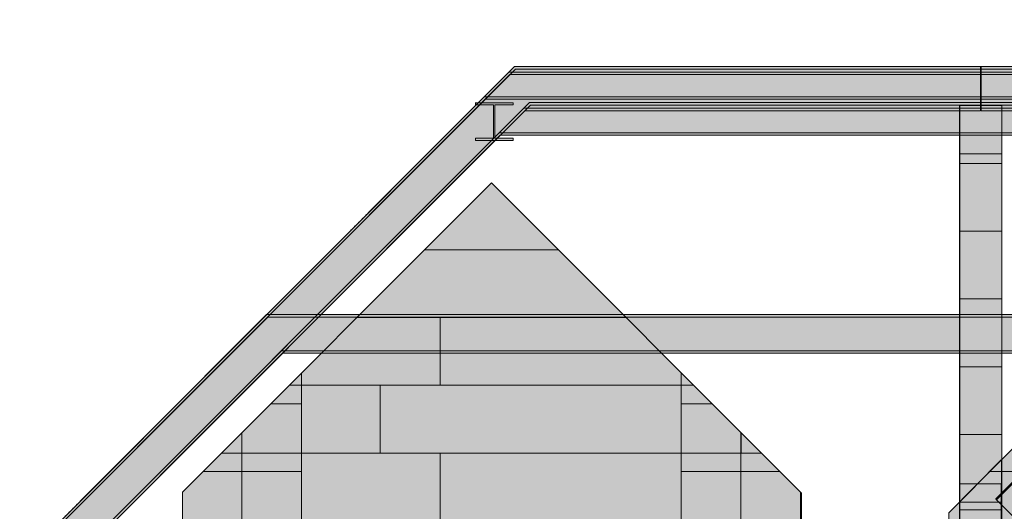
# Model space of a CAD drawing. Header units: millimetres. Extents: x -4049 to 37566, y -9915 to 31440.
# Tile 91 of 234: x -121 to 6529, y 6490 to 9805. Entities that reach past the tile are written whole.
import ezdxf

# ---------------------------------------------------------------- set-up
doc = ezdxf.new("R2010")
doc.units = ezdxf.units.MM
doc.linetypes.add('DASHED', pattern=[1.524, 1.27, -0.254])
for name, color, linetype in [('FILL-C_9EB2DB', 7, 'Continuous'), ('FILL-EPS', 7, 'Continuous'), ('LINE-C_2E8C94', 7, 'Continuous'), ('LINE-C_337880', 7, 'Continuous'), ('LINE-STEEL', 7, 'Continuous'), ('LINE-STEEL-DASH', 7, 'DASHED')]:
    doc.layers.add(name, color=color, linetype=linetype)

msp = doc.modelspace()

# ---------------------------------------------------------------- hatches: boundary and pattern name
at = {"layer": 'FILL-C_9EB2DB', "true_color": 0x9eb2db}
h = msp.add_hatch(color=9, dxfattribs=at)
h.dxf.hatch_style = 1
h.paths.add_polyline_path([(6471.3, 6572.5), (6471.3, 6572.5), (9478, 9579.2), (12840.7, 6216.5), (12835.2, 6211), (9478, 9568.1), (6476.8, 6567)])
h = msp.add_hatch(color=9, dxfattribs=at)
h.dxf.hatch_style = 1
h.paths.add_polyline_path([(6471.3, 6572.5), (6471.3, 6572.5), (9478, 9579.2), (12840.7, 6216.5), (12835.2, 6211), (9478, 9568.1), (6476.8, 6567)])
h = msp.add_hatch(color=9, dxfattribs=at)
h.dxf.hatch_style = 1
h.paths.add_polyline_path([(6476.8, 6567), (9478, 9568.1), (12835.2, 6211), (12702.5, 6078.3), (9478, 9302.8), (6609.5, 6434.3)])
h = msp.add_hatch(color=9, dxfattribs=at)
h.dxf.hatch_style = 1
h.paths.add_polyline_path([(6476.8, 6567), (9478, 9568.1), (12835.2, 6211), (12702.5, 6078.3), (9478, 9302.8), (6609.5, 6434.3)])
h = msp.add_hatch(color=9, dxfattribs=at)
h.dxf.hatch_style = 1
h.paths.add_polyline_path([(-120.6, 6148.8), (-120.6, 6148.8), (3220.7, 9490), (6367.5, 9490), (6367.5, 9490), (6367.5, 9490), (6367.5, 9490), (6367.5, 9472.7), (3227.8, 9472.7), (-108.3, 6136.5), (-120.6, 6148.8)])
h = msp.add_hatch(color=9, dxfattribs=at)
h.dxf.hatch_style = 1
h.paths.add_polyline_path([(-120.6, 6148.8), (-120.6, 6148.8), (3220.7, 9490), (3220.5, 9490), (3220.7, 9490), (3220.7, 9490), (6367.5, 9490), (6367.5, 9472.7), (3227.8, 9472.7), (-108.3, 6136.5), (-120.6, 6148.8)])
h = msp.add_hatch(color=9, dxfattribs=at)
h.dxf.hatch_style = 1
h.paths.add_polyline_path([(-120.6, 6148.8), (-120.6, 6148.8), (3220.7, 9490), (7020, 9490), (7020, 9490), (7020, 9472.7), (3227.8, 9472.7), (-108.3, 6136.5), (-120.6, 6148.8)])
h = msp.add_hatch(color=9, dxfattribs=at)
h.dxf.hatch_style = 1
h.paths.add_polyline_path([(-120.6, 6148.8), (-120.6, 6148.8), (3220.7, 9490), (3220.5, 9490), (3220.7, 9490), (3220.7, 9490), (7020, 9490), (7020, 9472.7), (3227.8, 9472.7), (-108.3, 6136.5), (-120.6, 6148.8)])
h = msp.add_hatch(color=9, dxfattribs=at)
h.dxf.hatch_style = 1
h.paths.add_polyline_path([(-120.6, 6148.8), (-120.6, 6148.8), (3182.7, 9452), (6367.5, 9452), (6367.5, 9434.7), (3189.8, 9434.7), (-108.3, 6136.5), (-120.6, 6148.8)])
h = msp.add_hatch(color=9, dxfattribs=at)
h.dxf.hatch_style = 1
h.paths.add_polyline_path([(-120.6, 6148.8), (-120.6, 6148.8), (3182.7, 9452), (6367.5, 9452), (6367.5, 9434.7), (3189.8, 9434.7), (-108.3, 6136.5), (-120.6, 6148.8)])
h = msp.add_hatch(color=9, dxfattribs=at)
h.dxf.hatch_style = 1
h.paths.add_polyline_path([(-108.3, 6136.5), (3227.8, 9472.7), (6367.5, 9472.7), (6367.5, 9247), (3321.3, 9247), (51.3, 5976.9)])
h = msp.add_hatch(color=9, dxfattribs=at)
h.dxf.hatch_style = 1
h.paths.add_polyline_path([(-108.3, 6136.5), (3227.8, 9472.7), (6367.5, 9472.7), (6367.5, 9247), (3321.3, 9247), (51.3, 5976.9)])
h = msp.add_hatch(color=9, dxfattribs=at)
h.dxf.hatch_style = 1
h.paths.add_polyline_path([(-108.3, 6136.5), (3227.8, 9472.7), (7020, 9472.7), (7020, 9247), (3321.3, 9247), (51.3, 5976.9)])
h = msp.add_hatch(color=9, dxfattribs=at)
h.dxf.hatch_style = 1
h.paths.add_polyline_path([(-108.3, 6136.5), (3227.8, 9472.7), (7020, 9472.7), (7020, 9247), (3321.3, 9247), (51.3, 5976.9)])
h = msp.add_hatch(color=9, dxfattribs=at)
h.dxf.hatch_style = 1
h.paths.add_polyline_path([(3182.7, 9452), (3182.5, 9452), (3182.7, 9452)])
h = msp.add_hatch(color=9, dxfattribs=at)
h.dxf.hatch_style = 1
h.paths.add_polyline_path([(6372.5, 9472.7), (6372.5, 9490), (12583.5, 9490), (12583.5, 9472.7)])
h = msp.add_hatch(color=9, dxfattribs=at)
h.dxf.hatch_style = 1
h.paths.add_polyline_path([(6372.5, 9472.7), (6372.5, 9490), (12583.5, 9490), (12583.5, 9472.7)])
h = msp.add_hatch(color=9, dxfattribs=at)
h.dxf.hatch_style = 1
h.paths.add_polyline_path([(6372.5, 9247), (6372.5, 9472.7), (12583.5, 9472.7), (12583.5, 9247)])
h = msp.add_hatch(color=9, dxfattribs=at)
h.dxf.hatch_style = 1
h.paths.add_polyline_path([(6372.5, 9472.7), (12583.5, 9472.7), (12583.5, 9247), (6372.5, 9247)])
h = msp.add_hatch(color=9, dxfattribs=at)
h.dxf.hatch_style = 1
h.paths.add_polyline_path([(6372.5, 9434.7), (6372.5, 9452), (12583.5, 9452), (12583.5, 9434.7)])
h = msp.add_hatch(color=9, dxfattribs=at)
h.dxf.hatch_style = 1
h.paths.add_polyline_path([(6372.5, 9434.7), (6372.5, 9452), (12583.5, 9452), (12583.5, 9434.7)])
h = msp.add_hatch(color=9, dxfattribs=at)
h.dxf.hatch_style = 1
h.paths.add_polyline_path([(-108.3, 6136.5), (3189.8, 9434.7), (6367.5, 9434.7), (6367.5, 9209), (3283.3, 9209), (51.3, 5976.9), (-108.3, 6136.5)])
h = msp.add_hatch(color=9, dxfattribs=at)
h.dxf.hatch_style = 1
h.paths.add_polyline_path([(-108.3, 6136.5), (3189.8, 9434.7), (6367.5, 9434.7), (6367.5, 9209), (3283.3, 9209), (51.3, 5976.9), (-108.3, 6136.5)])
h = msp.add_hatch(color=9, dxfattribs=at)
h.dxf.hatch_style = 1
h.paths.add_polyline_path([(6372.5, 9209), (6372.5, 9434.7), (12583.5, 9434.7), (12583.5, 9209)])
h = msp.add_hatch(color=9, dxfattribs=at)
h.dxf.hatch_style = 1
h.paths.add_polyline_path([(6372.5, 9434.7), (12583.5, 9434.7), (12583.5, 9209), (6372.5, 9209)])
h = msp.add_hatch(color=9, dxfattribs=at)
h.dxf.hatch_style = 1
h.paths.add_polyline_path([(-120.6, 6148.8), (-120.6, 6148.8), (3016.7, 9286), (7020, 9286), (7020, 9286), (7020, 9286), (7020, 9286), (7020, 9268.7), (3023.8, 9268.7), (-108.3, 6136.5), (-120.6, 6148.8)])
h = msp.add_hatch(color=9, dxfattribs=at)
h.dxf.hatch_style = 1
h.paths.add_polyline_path([(-120.6, 6148.8), (-120.6, 6148.8), (3016.7, 9286), (3016.5, 9286), (3016.7, 9286), (3016.7, 9286), (7020, 9286), (7020, 9268.7), (3023.8, 9268.7), (-108.3, 6136.5), (-120.6, 6148.8)])
h = msp.add_hatch(color=9, dxfattribs=at)
h.dxf.hatch_style = 1
h.paths.add_polyline_path([(-108.3, 6136.5), (3023.8, 9268.7), (7020, 9268.7), (7020, 9043), (3117.3, 9043), (51.3, 5976.9)])
h = msp.add_hatch(color=9, dxfattribs=at)
h.dxf.hatch_style = 1
h.paths.add_polyline_path([(-108.3, 6136.5), (3023.8, 9268.7), (7020, 9268.7), (7020, 9043), (3117.3, 9043), (51.3, 5976.9)])
h = msp.add_hatch(color=9, dxfattribs=at)
h.dxf.hatch_style = 1
h.paths.add_polyline_path([(51.3, 5976.9), (51.3, 5976.9), (3321.3, 9247), (6367.5, 9247), (6367.5, 9229.7), (3328.5, 9229.7), (63.5, 5964.7)])
h = msp.add_hatch(color=9, dxfattribs=at)
h.dxf.hatch_style = 1
h.paths.add_polyline_path([(51.3, 5976.9), (51.3, 5976.9), (3321.3, 9247), (3321.2, 9247), (3321.3, 9247), (3321.3, 9247), (6367.5, 9247), (6367.5, 9229.7), (3328.5, 9229.7), (63.5, 5964.7)])
h = msp.add_hatch(color=9, dxfattribs=at)
h.dxf.hatch_style = 1
h.paths.add_polyline_path([(51.3, 5976.9), (51.3, 5976.9), (3321.3, 9247), (7020, 9247), (7020, 9229.7), (3328.5, 9229.7), (63.5, 5964.7)])
h = msp.add_hatch(color=9, dxfattribs=at)
h.dxf.hatch_style = 1
h.paths.add_polyline_path([(51.3, 5976.9), (51.3, 5976.9), (3321.3, 9247), (3321.2, 9247), (3321.3, 9247), (3321.3, 9247), (7020, 9247), (7020, 9229.7), (3328.5, 9229.7), (63.5, 5964.7)])
h = msp.add_hatch(color=9, dxfattribs=at)
h.dxf.hatch_style = 1
h.paths.add_polyline_path([(2955.1, 9245.6), (2955.1, 9245.7), (2955.1, 9245.7), (2956.3, 9245.5), (2956.7, 9245.5), (3211.3, 9245.5), (3211.3, 9231.3), (3088.3, 9231.3), (3088.3, 9005.6), (3211.3, 9005.6), (3211.3, 8991.4), (2956.7, 8991.4), (2956.7, 9005.6), (3079.7, 9005.6), (3079.7, 9231.3), (2956.7, 9231.3), (2956.7, 9245.5)])
h = msp.add_hatch(color=9, dxfattribs=at)
h.dxf.hatch_style = 1
h.paths.add_polyline_path([(2955.1, 9245.6), (2955.1, 9245.7), (2955.1, 9245.7), (2956.3, 9245.5), (2956.7, 9245.5), (3211.3, 9245.5), (3211.3, 9231.3), (3088.3, 9231.3), (3088.3, 9005.6), (3211.3, 9005.6), (3211.3, 8991.4), (2956.7, 8991.4), (2956.7, 9005.6), (3079.7, 9005.6), (3079.7, 9231.3), (2956.7, 9231.3), (2956.7, 9245.5)])
h = msp.add_hatch(color=9, dxfattribs=at)
h.dxf.hatch_style = 1
h.paths.add_polyline_path([(2955.1, 9245.6), (2955.1, 9245.7), (2955.1, 9245.7), (2956.3, 9245.5), (2956.7, 9245.5), (3211.3, 9245.5), (3211.3, 9231.3), (3088.3, 9231.3), (3088.3, 9005.6), (3211.3, 9005.6), (3211.3, 8991.4), (2956.7, 8991.4), (2956.7, 9005.6), (3079.7, 9005.6), (3079.7, 9231.3), (2956.7, 9231.3), (2956.7, 9245.5)])
h = msp.add_hatch(color=9, dxfattribs=at)
h.dxf.hatch_style = 1
h.paths.add_polyline_path([(2956.7, 8991.4), (2956.7, 9005.6), (3079.7, 9005.6), (3079.7, 9231.3), (2956.7, 9231.3), (2956.7, 9245.5), (3211.3, 9245.5), (3211.3, 9231.3), (3088.3, 9231.3), (3088.3, 9005.6), (3211.3, 9005.6), (3211.3, 8991.4)])
h = msp.add_hatch(color=9, dxfattribs=at)
h.dxf.hatch_style = 1
h.paths.add_polyline_path([(2956.7, 8991.4), (2956.7, 9005.6), (3079.7, 9005.6), (3079.7, 9231.3), (2956.7, 9231.3), (2956.7, 9245.5), (3211.3, 9245.5), (3211.3, 9231.3), (3088.3, 9231.3), (3088.3, 9005.6), (3211.3, 9005.6), (3211.3, 8991.4)])
h = msp.add_hatch(color=9, dxfattribs=at)
h.dxf.hatch_style = 1
h.paths.add_polyline_path([(2956.7, 8991.4), (2956.7, 9005.6), (3079.7, 9005.6), (3079.7, 9231.3), (2956.7, 9231.3), (2956.7, 9245.5), (3211.3, 9245.5), (3211.3, 9231.3), (3088.3, 9231.3), (3088.3, 9005.6), (3211.3, 9005.6), (3211.3, 8991.4)])
h = msp.add_hatch(color=9, dxfattribs=at)
h.dxf.hatch_style = 1
h.paths.add_polyline_path([(3211.3, 9245.5), (3212.9, 9245.7), (3212.9, 9245.7), (3212.9, 9245.6)])
h = msp.add_hatch(color=9, dxfattribs=at)
h.dxf.hatch_style = 1
h.paths.add_polyline_path([(3211.3, 9245.5), (3212.9, 9245.7), (3212.9, 9245.7), (3212.9, 9245.6)])
h = msp.add_hatch(color=9, dxfattribs=at)
h.dxf.hatch_style = 1
h.paths.add_polyline_path([(3211.3, 9245.5), (3212.9, 9245.7), (3212.9, 9245.7), (3212.9, 9245.6)])
h = msp.add_hatch(color=9, dxfattribs=at)
h.dxf.hatch_style = 1
h.paths.add_polyline_path([(6372.5, 9229.7), (6372.5, 9247), (12583.5, 9247), (12583.5, 9229.7)])
h = msp.add_hatch(color=9, dxfattribs=at)
h.dxf.hatch_style = 1
h.paths.add_polyline_path([(6372.5, 9229.7), (6372.5, 9247), (12583.5, 9247), (12583.5, 9229.7)])
h = msp.add_hatch(color=9, dxfattribs=at)
h.dxf.hatch_style = 1
h.paths.add_polyline_path([(51.3, 5976.9), (51.3, 5976.9), (3283.3, 9209), (6367.5, 9209), (6367.5, 9191.7), (3290.5, 9191.7), (63.5, 5964.7)])
h = msp.add_hatch(color=9, dxfattribs=at)
h.dxf.hatch_style = 1
h.paths.add_polyline_path([(51.3, 5976.9), (51.3, 5976.9), (3283.3, 9209), (3283.2, 9209), (3283.3, 9209), (3283.3, 9209), (6367.5, 9209), (6367.5, 9191.7), (6367.5, 9191.7), (3290.5, 9191.7), (63.5, 5964.7)])
h = msp.add_hatch(color=9, dxfattribs=at)
h.dxf.hatch_style = 1
h.paths.add_polyline_path([(6372.5, 9191.7), (6372.5, 9209), (12583.5, 9209), (12583.5, 9191.7)])
h = msp.add_hatch(color=9, dxfattribs=at)
h.dxf.hatch_style = 1
h.paths.add_polyline_path([(6372.5, 9191.7), (6372.5, 9209), (12583.5, 9209), (12583.5, 9191.7)])
h = msp.add_hatch(color=9, dxfattribs=at)
h.dxf.hatch_style = 1
h.paths.add_polyline_path([(51.3, 5976.9), (51.3, 5976.9), (3117.3, 9043), (7020, 9043), (7020, 9025.7), (3124.5, 9025.7), (63.5, 5964.7)])
h = msp.add_hatch(color=9, dxfattribs=at)
h.dxf.hatch_style = 1
h.paths.add_polyline_path([(51.3, 5976.9), (51.3, 5976.9), (3117.3, 9043), (7020, 9043), (7020, 9025.7), (3124.5, 9025.7), (63.5, 5964.7)])
h = msp.add_hatch(color=9, dxfattribs=at)
h.dxf.hatch_style = 1
h.paths.add_polyline_path([(3117.3, 9043), (3117.2, 9043), (3117.3, 9043)])
h = msp.add_hatch(color=9, dxfattribs=at)
h.dxf.hatch_style = 1
h.paths.add_polyline_path([(-120.6, 6148.8), (-120.6, 6148.8), (1546.7, 7816), (7020, 7816), (7020, 7798.7), (1553.8, 7798.7), (-108.3, 6136.5)])
h = msp.add_hatch(color=9, dxfattribs=at)
h.dxf.hatch_style = 1
h.paths.add_polyline_path([(-120.6, 6148.8), (-120.6, 6148.8), (1546.7, 7816), (7020, 7816), (7020, 7798.7), (1553.8, 7798.7), (-108.3, 6136.5)])
h = msp.add_hatch(color=9, dxfattribs=at)
h.dxf.hatch_style = 1
h.paths.add_polyline_path([(-108.3, 6136.5), (1553.8, 7798.7), (7020, 7798.7), (7020, 7573), (1647.3, 7573), (51.3, 5976.9), (-108.3, 6136.5)])
h = msp.add_hatch(color=9, dxfattribs=at)
h.dxf.hatch_style = 1
h.paths.add_polyline_path([(-108.3, 6136.5), (1553.8, 7798.7), (7020, 7798.7), (7020, 7573), (1647.3, 7573), (51.3, 5976.9), (-108.3, 6136.5)])
h = msp.add_hatch(color=9, dxfattribs=at)
h.dxf.hatch_style = 1
h.paths.add_polyline_path([(1546.7, 7816), (1546.5, 7816), (1546.7, 7816)])
h = msp.add_hatch(color=9, dxfattribs=at)
h.dxf.hatch_style = 1
h.paths.add_polyline_path([(51.3, 5976.9), (51.3, 5976.9), (1647.3, 7573), (7020, 7573), (7020, 7555.7), (1654.5, 7555.7), (63.5, 5964.7)])
h = msp.add_hatch(color=9, dxfattribs=at)
h.dxf.hatch_style = 1
h.paths.add_polyline_path([(51.3, 5976.9), (51.3, 5976.9), (1647.3, 7573), (7020, 7573), (7020, 7555.7), (1654.5, 7555.7), (63.5, 5964.7)])
h = msp.add_hatch(color=9, dxfattribs=at)
h.dxf.hatch_style = 1
h.paths.add_polyline_path([(1647.3, 7573), (1647.2, 7573), (1647.3, 7573)])
at = {"layer": 'FILL-EPS', "true_color": 0xccffff}
h = msp.add_hatch(color=7, dxfattribs=at)
h.dxf.hatch_style = 1
h.paths.add_polyline_path([(6508.8, 6836.1), (9478, 9805.3), (12447.3, 6836), (12447.3, 3557.6), (11696, 3557.6), (11696, 6275), (10662, 6275), (10662, 6350), (10651.9, 6511.1), (10621.7, 6669.4), (10571.9, 6822.2), (10503.4, 6967), (10417.4, 7101.2), (10315.4, 7222.6), (10199, 7329), (10070.2, 7418.7), (9931.4, 7490.1), (9784.8, 7541.9), (9633, 7573.4), (9478.5, 7584), (9324, 7573.4), (9172.2, 7541.9), (9025.6, 7490.1), (8886.8, 7418.7), (8758, 7329), (8641.6, 7222.6), (8539.6, 7101.2), (8453.6, 6967), (8385.1, 6822.2), (8335.3, 6669.4), (8305.1, 6511.1), (8295, 6350), (8295, 6275), (7261, 6275), (7261, 3557.6), (6508.8, 3557.6)])
h = msp.add_hatch(color=7, dxfattribs=at)
h.dxf.hatch_style = 1
h.paths.add_polyline_path([(6508.8, 6836.1), (9478, 9805.3), (12447.3, 6836), (12447.3, 3557.6), (11696, 3557.6), (11696, 6275), (10662, 6275), (10662, 6350), (10651.9, 6511.1), (10621.7, 6669.4), (10571.9, 6822.2), (10503.4, 6967), (10417.4, 7101.2), (10315.4, 7222.6), (10199, 7329), (10070.2, 7418.7), (9931.4, 7490.1), (9784.8, 7541.9), (9633, 7573.4), (9478.5, 7584), (9324, 7573.4), (9172.2, 7541.9), (9025.6, 7490.1), (8886.8, 7418.7), (8758, 7329), (8641.6, 7222.6), (8539.6, 7101.2), (8453.6, 6967), (8385.1, 6822.2), (8335.3, 6669.4), (8305.1, 6511.1), (8295, 6350), (8295, 6275), (7261, 6275), (7261, 3557.6), (6508.8, 3557.6)])
at = {"layer": 'FILL-EPS', "true_color": 0xc0f0f0}
h = msp.add_hatch(color=254, dxfattribs=at)
h.dxf.hatch_style = 1
h.paths.add_polyline_path([(6226.9, 6674.1), (6227, 9227), (6512.7, 9227), (6512.6, 6674.1), (6226.9, 6674.1)])
at = {"layer": 'FILL-EPS', "true_color": 0xccffff}
h = msp.add_hatch(color=7, dxfattribs=at)
h.dxf.hatch_style = 1
h.paths.add_polyline_path([(6227.3, 3350), (6227.3, 9227), (6513, 9227), (6513, 3350)])
h = msp.add_hatch(color=7, dxfattribs=at)
h.dxf.hatch_style = 1
h.paths.add_polyline_path([(6227.2, 6500), (6227.2, 8900.5), (6512.9, 8900.5), (6512.9, 6500)])
h = msp.add_hatch(color=7, dxfattribs=at)
h.dxf.hatch_style = 1
h.paths.add_polyline_path([(6227.2, 8900.5), (6512.9, 8900.5), (6512.9, 6500), (6227.2, 6500)])
h = msp.add_hatch(color=7, dxfattribs=at)
h.dxf.hatch_style = 1
h.paths.add_polyline_path([(977.9, 6618.2), (3065, 8705.3), (5158, 6612.3), (5158, 6425), (977.9, 6425)])
h = msp.add_hatch(color=7, dxfattribs=at)
h.dxf.hatch_style = 1
h.paths.add_polyline_path([(977.9, 6618.2), (3065, 8705.3), (5158, 6612.3), (5158, 6425), (977.9, 6425)])
h = msp.add_hatch(color=7, dxfattribs=at)
h.dxf.hatch_style = 1
h.paths.add_polyline_path([(6152.9, 3557.6), (6152.9, 6480.2), (6508.5, 6835.8), (6508.7, 6837.4), (6508.8, 6837.4), (6508.8, 3557.6), (6508.5, 3557.6)])
h = msp.add_hatch(color=7, dxfattribs=at)
h.dxf.hatch_style = 1
h.paths.add_polyline_path([(6152.9, 6480.2), (6508.8, 6836.1), (6508.8, 3557.6), (6152.9, 3557.6)])
h = msp.add_hatch(color=7, dxfattribs=at)
h.dxf.hatch_style = 1
h.paths.add_polyline_path([(6507.2, 6836.1), (6507.2, 6836.1), (6507.2, 6836.3), (6507.2, 6836.5), (6507.2, 6836.5), (6508.8, 6836.1)])
h = msp.add_hatch(color=7, dxfattribs=at)
h.dxf.hatch_style = 1
h.paths.add_polyline_path([(6507.2, 6836.1), (6507.2, 6836.1), (6507.2, 6836.2), (6507.2, 6836.3), (6507.2, 6836.3), (6508.8, 6836.1)])
h = msp.add_hatch(color=7, dxfattribs=at)
h.dxf.hatch_style = 1
h.paths.add_polyline_path([(6226.9, 6674.1), (6512.6, 6674.1), (6512.6, 3350), (6226.9, 3350)])

# ---------------------------------------------------------------- linework, layer by layer
at = {"layer": 'LINE-C_2E8C94', "lineweight": 5}
msp.add_lwpolyline([(7261, 3557.6), (6508.8, 3557.6), (6508.8, 6836.1), (9478, 9805.3)], dxfattribs=at)
msp.add_lwpolyline([(7261, 3557.6), (6508.8, 3557.6), (6508.8, 6836.1), (9478, 9805.3)], dxfattribs=at)
for points in [[(6226.9, 6674.1), (6226.9, 6674.1), (6227, 9227), (6512.7, 9227), (6512.7, 9227), (6512.7, 9227), (6512.7, 9227), (6512.6, 6674.1), (6226.9, 6674.1), (6226.9, 6674.1)], [(6227.3, 3350), (6227.3, 3350), (6227.3, 3350), (6227.3, 9227), (6513, 9227), (6513, 9227), (6513, 9227), (6513, 9227), (6513, 3350), (6227.3, 3350)], [(6227.2, 6500), (6227.2, 8900.5), (6512.9, 8900.5), (6512.9, 8900.5), (6512.9, 6500)], [(6227.2, 8900.5), (6512.9, 8900.5), (6512.9, 6500), (6227.2, 6500), (6227.2, 8900.5)], [(977.9, 6618.2), (3065, 8705.3), (5158, 6612.3), (5158, 6425), (977.9, 6425)], [(977.9, 6618.2), (3065, 8705.3), (5158, 6612.3), (5158, 6425), (977.9, 6425), (977.9, 6425), (977.9, 6425), (977.9, 6425)], [(6152.9, 3557.6), (6152.9, 3557.6), (6152.9, 6480.2), (6508.5, 6835.8), (6508.7, 6837.4), (6508.8, 6837.4), (6508.8, 3557.6), (6508.5, 3557.6)], [(6152.9, 6480.2), (6508.8, 6836.1), (6508.8, 3557.6), (6508.8, 3557.6), (6508.8, 3557.6), (6508.8, 3557.6), (6152.9, 3557.6), (6152.9, 6480.2)], [(6507.2, 6836.1), (6507.2, 6836.1), (6507.2, 6836.3), (6507.2, 6836.5), (6507.2, 6836.5), (6508.8, 6836.1)], [(6507.2, 6836.1), (6507.2, 6836.1), (6507.2, 6836.2), (6507.2, 6836.3), (6507.2, 6836.3), (6508.8, 6836.1)], [(6226.9, 6674.1), (6226.9, 6674.1), (6512.6, 6674.1), (6512.6, 3350), (6512.6, 3350), (6512.6, 3350), (6512.6, 3350), (6226.9, 3350), (6226.9, 6674.1)]]:
    msp.add_lwpolyline(points, close=True, dxfattribs=at)
at = {"layer": 'LINE-C_337880', "lineweight": 5}
for p, q in [((6228.2, 8836.4), (6511.9, 8836.4)), ((6228.2, 8836.4), (6511.9, 8836.4)), ((6228.3, 8836.4), (6512, 8836.4)), ((6228.2, 8379.2), (6511.9, 8379.2)), ((6228.2, 8379.2), (6511.9, 8379.2)), ((6228.3, 8379.2), (6512, 8379.2)), ((2614.9, 8253.8), (3515.1, 8253.8)), ((2614.9, 8253.8), (3515.1, 8253.8)), ((6228.2, 7922), (6511.9, 7922)), ((6228.2, 7922), (6511.9, 7922)), ((6228.3, 7922), (6512, 7922)), ((2157.7, 7796.6), (2719.6, 7796.6)), ((2157.7, 7796.6), (2719.6, 7796.6)), ((2719.6, 7339.4), (2719.6, 7796.6)), ((2719.6, 7796.6), (3972.3, 7796.6)), ((2719.6, 7339.4), (2719.6, 7796.6)), ((2719.6, 7796.6), (3972.3, 7796.6)), ((6228.2, 7464.8), (6511.9, 7464.8)), ((6228.2, 7464.8), (6511.9, 7464.8)), ((6228.3, 7464.8), (6512, 7464.8)), ((1783.5, 7339.4), (1783.5, 7422.4)), ((1783.5, 7339.4), (1783.5, 7422.4)), ((4347.4, 7339.4), (4347.4, 7421.5)), ((4347.4, 7339.4), (4347.4, 7421.5)), ((1700.5, 7339.4), (1783.5, 7339.4)), ((1700.5, 7339.4), (1783.5, 7339.4)), ((1783.5, 7215.2), (1783.5, 7339.4)), ((1783.5, 7339.4), (2313.2, 7339.4)), ((1783.5, 7215.2), (1783.5, 7339.4)), ((1783.5, 7339.4), (2313.2, 7339.4)), ((2313.2, 6882.2), (2313.2, 7339.4)), ((2313.2, 7339.4), (2719.6, 7339.4)), ((2313.2, 6882.2), (2313.2, 7339.4)), ((2313.2, 7339.4), (2719.6, 7339.4)), ((2719.6, 7339.4), (4347.4, 7339.4)), ((2719.6, 7339.4), (4347.4, 7339.4)), ((4347.4, 7215.2), (4347.4, 7339.4)), ((4347.4, 7339.4), (4429.5, 7339.4)), ((4347.4, 7215.2), (4347.4, 7339.4)), ((4347.4, 7339.4), (4429.5, 7339.4)), ((1576.3, 7215.2), (1783.5, 7215.2)), ((1576.3, 7215.2), (1783.5, 7215.2)), ((1783.5, 6882.2), (1783.5, 7215.2)), ((1783.5, 6882.2), (1783.5, 7215.2)), ((4347.4, 6882.2), (4347.4, 7215.2)), ((4347.4, 7215.2), (4553.7, 7215.2)), ((4347.4, 6882.2), (4347.4, 7215.2)), ((4347.4, 7215.2), (4553.7, 7215.2)), ((1380.7, 6882.2), (1380.7, 7019.6)), ((1380.7, 6882.2), (1380.7, 7019.6)), ((4750.3, 6882.2), (4750.3, 7018.6)), ((4750.3, 6882.2), (4750.3, 7018.6)), ((4751.6, 6882.2), (4751.6, 7017.3)), ((4751.6, 6882.2), (4751.6, 7017.3)), ((6228.2, 7007.6), (6511.9, 7007.6)), ((6228.2, 7007.6), (6511.9, 7007.6)), ((6228.3, 7007.6), (6512, 7007.6)), ((1243.3, 6882.2), (1380.7, 6882.2)), ((1243.3, 6882.2), (1380.7, 6882.2)), ((1380.7, 6758), (1380.7, 6882.2)), ((1380.7, 6882.2), (1783.5, 6882.2)), ((1380.7, 6758), (1380.7, 6882.2)), ((1380.7, 6882.2), (1783.5, 6882.2)), ((1783.5, 6758), (1783.5, 6882.2)), ((1783.5, 6882.2), (2313.2, 6882.2)), ((1783.5, 6758), (1783.5, 6882.2)), ((1783.5, 6882.2), (2313.2, 6882.2)), ((2313.2, 6882.2), (2719.6, 6882.2)), ((2313.2, 6882.2), (2719.6, 6882.2)), ((2719.6, 6426), (2719.6, 6882.2)), ((2719.6, 6882.2), (4347.4, 6882.2)), ((2719.6, 6426), (2719.6, 6882.2)), ((2719.6, 6882.2), (4347.4, 6882.2)), ((4347.4, 6758), (4347.4, 6882.2)), ((4347.4, 6882.2), (4750.3, 6882.2)), ((4347.4, 6758), (4347.4, 6882.2)), ((4347.4, 6882.2), (4750.3, 6882.2)), ((4750.3, 6758), (4750.3, 6882.2)), ((4750.3, 6758), (4750.3, 6882.2)), ((4751.6, 6882.2), (4886.7, 6882.2)), ((4751.6, 6882.2), (4886.7, 6882.2)), ((1119.1, 6758), (1380.7, 6758)), ((1119.1, 6758), (1380.7, 6758)), ((1380.7, 6426), (1380.7, 6758)), ((1380.7, 6758), (1783.5, 6758)), ((1380.7, 6426), (1380.7, 6758)), ((1380.7, 6758), (1783.5, 6758)), ((1783.5, 6426), (1783.5, 6758)), ((1783.5, 6426), (1783.5, 6758)), ((4347.4, 6426), (4347.4, 6758)), ((4347.4, 6758), (4750.3, 6758)), ((4347.4, 6426), (4347.4, 6758)), ((4347.4, 6758), (4750.3, 6758)), ((4750.3, 6426), (4750.3, 6758)), ((4750.3, 6758), (5010.9, 6758)), ((4750.3, 6426), (4750.3, 6758)), ((4750.3, 6758), (5010.9, 6758)), ((6432.1, 6758), (6507.8, 6758)), ((6432.1, 6758), (6507.8, 6758)), ((6509.8, 6758), (6838.7, 6758)), ((6509.8, 6758), (6838.7, 6758)), ((6508.5, 6550.4), (6508.5, 6673.1)), ((5153.1, 6426), (5153.1, 6615.8)), ((5153.1, 6426), (5153.1, 6615.8)), ((6227.9, 6550.4), (6508.5, 6550.4)), ((6228.2, 6550.4), (6511.9, 6550.4)), ((6228.2, 6550.4), (6511.9, 6550.4)), ((6228.3, 6550.4), (6512, 6550.4)), ((6508.5, 6300.8), (6508.5, 6550.4))]:
    msp.add_line(p, q, dxfattribs=at)
at = {"layer": 'LINE-STEEL', "lineweight": 5}
for points in [[(6471.3, 6572.5), (6471.3, 6572.5), (9478, 9579.2), (12840.7, 6216.5), (12835.2, 6211), (9478, 9568.1), (6476.8, 6567)], [(6471.3, 6572.5), (6471.3, 6572.5), (9478, 9579.2), (12840.7, 6216.5), (12835.2, 6211), (9478, 9568.1), (6476.8, 6567)], [(6476.8, 6567), (9478, 9568.1), (12835.2, 6211), (12835.2, 6211), (12702.5, 6078.3), (9478, 9302.8), (6609.5, 6434.3)], [(6476.8, 6567), (9478, 9568.1), (12835.2, 6211), (12835.2, 6211), (12702.5, 6078.3), (9478, 9302.8), (6609.5, 6434.3)], [(-120.6, 6148.8), (-120.6, 6148.8), (3220.7, 9490), (6367.5, 9490), (6367.5, 9490), (6367.5, 9490), (6367.5, 9490), (6367.5, 9472.7), (3227.8, 9472.7), (-108.3, 6136.5), (-120.6, 6148.8)], [(-120.6, 6148.8), (-120.6, 6148.8), (3220.7, 9490), (3220.5, 9490), (3220.7, 9490), (3220.7, 9490), (6367.5, 9490), (6367.5, 9472.7), (3227.8, 9472.7), (-108.3, 6136.5), (-120.6, 6148.8)], [(-120.6, 6148.8), (-120.6, 6148.8), (3220.7, 9490), (7020, 9490), (7020, 9490), (7020, 9472.7), (3227.8, 9472.7), (-108.3, 6136.5), (-120.6, 6148.8)], [(-120.6, 6148.8), (-120.6, 6148.8), (3220.7, 9490), (3220.5, 9490), (3220.7, 9490), (3220.7, 9490), (7020, 9490), (7020, 9472.7), (3227.8, 9472.7), (-108.3, 6136.5), (-120.6, 6148.8)], [(-120.6, 6148.8), (-120.6, 6148.8), (3182.7, 9452), (6367.5, 9452), (6367.5, 9452), (6367.5, 9434.7), (3189.8, 9434.7), (-108.3, 6136.5), (-120.6, 6148.8)], [(-120.6, 6148.8), (-120.6, 6148.8), (3182.7, 9452), (6367.5, 9452), (6367.5, 9434.7), (3189.8, 9434.7), (-108.3, 6136.5), (-120.6, 6148.8)], [(-108.3, 6136.5), (3227.8, 9472.7), (6367.5, 9472.7), (6367.5, 9472.7), (6367.5, 9247), (3321.3, 9247), (51.3, 5976.9)], [(-108.3, 6136.5), (3227.8, 9472.7), (6367.5, 9472.7), (6367.5, 9247), (3321.3, 9247), (51.3, 5976.9)], [(-108.3, 6136.5), (3227.8, 9472.7), (7020, 9472.7), (7020, 9247), (3321.3, 9247), (51.3, 5976.9)], [(-108.3, 6136.5), (3227.8, 9472.7), (3227.8, 9472.7), (7020, 9472.7), (7020, 9247), (3321.3, 9247), (51.3, 5976.9)], [(3182.7, 9452), (3182.5, 9452), (3182.7, 9452)], [(6372.5, 9472.7), (6372.5, 9490), (12583.5, 9490), (12583.5, 9490), (12583.5, 9472.7), (6372.5, 9472.7)], [(6372.5, 9472.7), (6372.5, 9490), (12583.5, 9490), (12583.5, 9472.7)], [(6372.5, 9247), (6372.5, 9472.7), (12583.5, 9472.7), (12583.5, 9472.7), (12583.5, 9247), (6372.5, 9247)], [(6372.5, 9472.7), (6372.5, 9472.7), (12583.5, 9472.7), (12583.5, 9247), (12583.5, 9247), (6372.5, 9247)], [(6372.5, 9434.7), (6372.5, 9452), (12583.5, 9452), (12583.5, 9452), (12583.5, 9434.7), (6372.5, 9434.7)], [(6372.5, 9434.7), (6372.5, 9452), (12583.5, 9452), (12583.5, 9434.7)], [(-108.3, 6136.5), (3189.8, 9434.7), (3189.8, 9434.7), (6367.5, 9434.7), (6367.5, 9434.7), (6367.5, 9434.7), (6367.5, 9434.7), (6367.5, 9209), (3283.3, 9209), (51.3, 5976.9), (-108.3, 6136.5), (-108.3, 6136.5)], [(-108.3, 6136.5), (3189.8, 9434.7), (3189.8, 9434.7), (6367.5, 9434.7), (6367.5, 9209), (6367.5, 9209), (3283.3, 9209), (51.3, 5976.9), (-108.3, 6136.5), (-108.3, 6136.5)], [(6372.5, 9209), (6372.5, 9434.7), (12583.5, 9434.7), (12583.5, 9434.7), (12583.5, 9209), (6372.5, 9209)], [(6372.5, 9434.7), (6372.5, 9434.7), (12583.5, 9434.7), (12583.5, 9209), (12583.5, 9209), (6372.5, 9209)], [(-120.6, 6148.8), (-120.6, 6148.8), (3016.7, 9286), (7020, 9286), (7020, 9286), (7020, 9286), (7020, 9286), (7020, 9268.7), (3023.8, 9268.7), (-108.3, 6136.5), (-120.6, 6148.8)], [(-120.6, 6148.8), (-120.6, 6148.8), (3016.7, 9286), (3016.5, 9286), (3016.7, 9286), (3016.7, 9286), (7020, 9286), (7020, 9268.7), (3023.8, 9268.7), (-108.3, 6136.5), (-120.6, 6148.8)], [(-108.3, 6136.5), (-108.3, 6136.5), (3023.8, 9268.7), (7020, 9268.7), (7020, 9268.7), (7020, 9268.7), (7020, 9268.7), (7020, 9043), (3117.3, 9043), (51.3, 5976.9)], [(-108.3, 6136.5), (-108.3, 6136.5), (3023.8, 9268.7), (3023.8, 9268.7), (3023.8, 9268.7), (3023.8, 9268.7), (3023.8, 9268.7), (7020, 9268.7), (7020, 9043), (7020, 9043), (3117.3, 9043), (51.3, 5976.9)], [(51.3, 5976.9), (51.3, 5976.9), (3321.3, 9247), (6367.5, 9247), (6367.5, 9229.7), (3328.5, 9229.7), (63.5, 5964.7), (51.3, 5976.9)], [(51.3, 5976.9), (51.3, 5976.9), (3321.3, 9247), (3321.2, 9247), (3321.3, 9247), (3321.3, 9247), (6367.5, 9247), (6367.5, 9229.7), (3328.5, 9229.7), (63.5, 5964.7), (51.3, 5976.9)], [(51.3, 5976.9), (51.3, 5976.9), (3321.3, 9247), (7020, 9247), (7020, 9247), (7020, 9229.7), (3328.5, 9229.7), (63.5, 5964.7), (51.3, 5976.9)], [(51.3, 5976.9), (51.3, 5976.9), (3321.3, 9247), (3321.2, 9247), (3321.3, 9247), (3321.3, 9247), (7020, 9247), (7020, 9229.7), (3328.5, 9229.7), (63.5, 5964.7), (51.3, 5976.9)], [(2955.1, 9245.6), (2955.1, 9245.7), (2955.1, 9245.7), (2956.3, 9245.5), (2956.7, 9245.5), (3211.3, 9245.5), (3211.3, 9231.3), (3088.3, 9231.3), (3088.3, 9005.6), (3211.3, 9005.6), (3211.3, 8991.4), (2956.7, 8991.4), (2956.7, 9005.6), (3079.7, 9005.6), (3079.7, 9231.3), (2956.7, 9231.3), (2956.7, 9245.5)], [(2955.1, 9245.6), (2955.1, 9245.7), (2955.1, 9245.7), (2956.3, 9245.5), (2956.7, 9245.5), (3211.3, 9245.5), (3211.3, 9231.3), (3088.3, 9231.3), (3088.3, 9005.6), (3211.3, 9005.6), (3211.3, 8991.4), (2956.7, 8991.4), (2956.7, 9005.6), (3079.7, 9005.6), (3079.7, 9231.3), (2956.7, 9231.3), (2956.7, 9245.5)], [(2955.1, 9245.6), (2955.1, 9245.7), (2955.1, 9245.7), (2956.3, 9245.5), (2956.7, 9245.5), (3211.3, 9245.5), (3211.3, 9231.3), (3088.3, 9231.3), (3088.3, 9005.6), (3211.3, 9005.6), (3211.3, 8991.4), (2956.7, 8991.4), (2956.7, 9005.6), (3079.7, 9005.6), (3079.7, 9231.3), (2956.7, 9231.3), (2956.7, 9245.5)], [(2956.7, 8991.4), (2956.7, 9005.6), (3079.7, 9005.6), (3079.7, 9231.3), (2956.7, 9231.3), (2956.7, 9245.5), (3211.3, 9245.5), (3211.3, 9245.5), (3211.3, 9231.3), (3088.3, 9231.3), (3088.3, 9005.6), (3211.3, 9005.6), (3211.3, 8991.4)], [(2956.7, 8991.4), (2956.7, 9005.6), (3079.7, 9005.6), (3079.7, 9231.3), (2956.7, 9231.3), (2956.7, 9245.5), (3211.3, 9245.5), (3211.3, 9245.5), (3211.3, 9231.3), (3088.3, 9231.3), (3088.3, 9005.6), (3211.3, 9005.6), (3211.3, 8991.4)], [(2956.7, 8991.4), (2956.7, 9005.6), (3079.7, 9005.6), (3079.7, 9231.3), (2956.7, 9231.3), (2956.7, 9245.5), (3211.3, 9245.5), (3211.3, 9245.5), (3211.3, 9231.3), (3088.3, 9231.3), (3088.3, 9005.6), (3211.3, 9005.6), (3211.3, 8991.4)], [(3211.3, 9245.5), (3212.9, 9245.7), (3212.9, 9245.7), (3212.9, 9245.6)], [(3211.3, 9245.5), (3212.9, 9245.7), (3212.9, 9245.7), (3212.9, 9245.6)], [(3211.3, 9245.5), (3212.9, 9245.7), (3212.9, 9245.7), (3212.9, 9245.6)], [(6372.5, 9229.7), (6372.5, 9247), (12583.5, 9247), (12583.5, 9247), (12583.5, 9229.7), (6372.5, 9229.7)], [(6372.5, 9229.7), (6372.5, 9247), (12583.5, 9247), (12583.5, 9229.7)], [(51.3, 5976.9), (51.3, 5976.9), (3283.3, 9209), (3283.3, 9209), (3283.3, 9209), (3283.3, 9209), (6367.5, 9209), (6367.5, 9191.7), (3290.5, 9191.7), (63.5, 5964.7)], [(51.3, 5976.9), (51.3, 5976.9), (3283.3, 9209), (3283.2, 9209), (3283.3, 9209), (3283.3, 9209), (6367.5, 9209), (6367.5, 9191.7), (6367.5, 9191.7), (3290.5, 9191.7), (63.5, 5964.7)], [(6372.5, 9191.7), (6372.5, 9209), (12583.5, 9209), (12583.5, 9209), (12583.5, 9191.7), (6372.5, 9191.7)], [(6372.5, 9191.7), (6372.5, 9209), (12583.5, 9209), (12583.5, 9191.7)], [(51.3, 5976.9), (51.3, 5976.9), (3117.3, 9043), (3117.3, 9043), (3117.3, 9043), (3117.3, 9043), (7020, 9043), (7020, 9043), (7020, 9025.7), (3124.5, 9025.7), (63.5, 5964.7)], [(51.3, 5976.9), (51.3, 5976.9), (3117.3, 9043), (7020, 9043), (7020, 9025.7), (3124.5, 9025.7), (63.5, 5964.7)], [(3117.3, 9043), (3117.2, 9043), (3117.3, 9043)], [(-120.6, 6148.8), (-120.6, 6148.8), (1546.7, 7816), (1546.7, 7816), (1546.7, 7816), (7020, 7816), (7020, 7798.7), (1553.8, 7798.7), (-108.3, 6136.5)], [(-120.6, 6148.8), (-120.6, 6148.8), (1546.7, 7816), (7020, 7816), (7020, 7798.7), (1553.8, 7798.7), (-108.3, 6136.5)], [(-108.3, 6136.5), (-108.3, 6136.5), (1553.8, 7798.7), (1553.8, 7798.7), (7020, 7798.7), (7020, 7573), (1647.3, 7573), (51.3, 5976.9), (-108.3, 6136.5), (-108.3, 6136.5)], [(-108.3, 6136.5), (-108.3, 6136.5), (1553.8, 7798.7), (1553.8, 7798.7), (7020, 7798.7), (7020, 7573), (1647.3, 7573), (51.3, 5976.9), (-108.3, 6136.5), (-108.3, 6136.5)], [(1546.7, 7816), (1546.5, 7816), (1546.7, 7816)], [(51.3, 5976.9), (51.3, 5976.9), (1647.3, 7573), (1647.3, 7573), (7020, 7573), (7020, 7555.7), (1654.5, 7555.7), (63.5, 5964.7)], [(51.3, 5976.9), (51.3, 5976.9), (1647.3, 7573), (1647.3, 7573), (7020, 7573), (7020, 7555.7), (1654.5, 7555.7), (63.5, 5964.7)], [(1647.3, 7573), (1647.2, 7573), (1647.3, 7573)]]:
    msp.add_lwpolyline(points, close=True, dxfattribs=at)
at = {"layer": 'LINE-STEEL-DASH', "lineweight": 5}
for points in [[(-120.6, 6148.8), (1546.7, 7816), (2962, 9231.3), (2956.7, 9231.3), (2956.7, 9245.5), (2955.1, 9245.6), (2955.1, 9245.7), (2955.1, 9245.7), (2956.3, 9245.5), (2956.7, 9245.5), (2976.2, 9245.5), (3016.7, 9286), (3182.7, 9452), (3220.7, 9490), (6367.5, 9490), (6372.5, 9490), (7020, 9490)], [(6564.8, 6479), (6476.8, 6567), (6471.3, 6572.5), (6471.3, 6572.5), (8981.6, 9082.8)], [(7020, 9025.7), (3124.5, 9025.7), (3104.4, 9005.6), (3211.3, 9005.6), (3211.3, 8991.4), (3090.2, 8991.4), (1914.8, 7816), (7020, 7816)], [(7020, 7555.7), (1654.5, 7555.7), (1599.4, 7500.6), (68, 5969.2)]]:
    msp.add_lwpolyline(points, dxfattribs=at)
for points in [[(3182.5, 9452), (3182.7, 9452), (3182.7, 9452)], [(3220.7, 9490), (3220.7, 9490), (3220.5, 9490), (3220.5, 9490), (3220.5, 9490), (3220.7, 9490)], [(3016.5, 9286), (3016.7, 9286), (3016.7, 9286)], [(1546.7, 7816), (1546.7, 7816), (1546.5, 7816)]]:
    msp.add_lwpolyline(points, close=True, dxfattribs=at)

doc.saveas('drawing.dxf')
